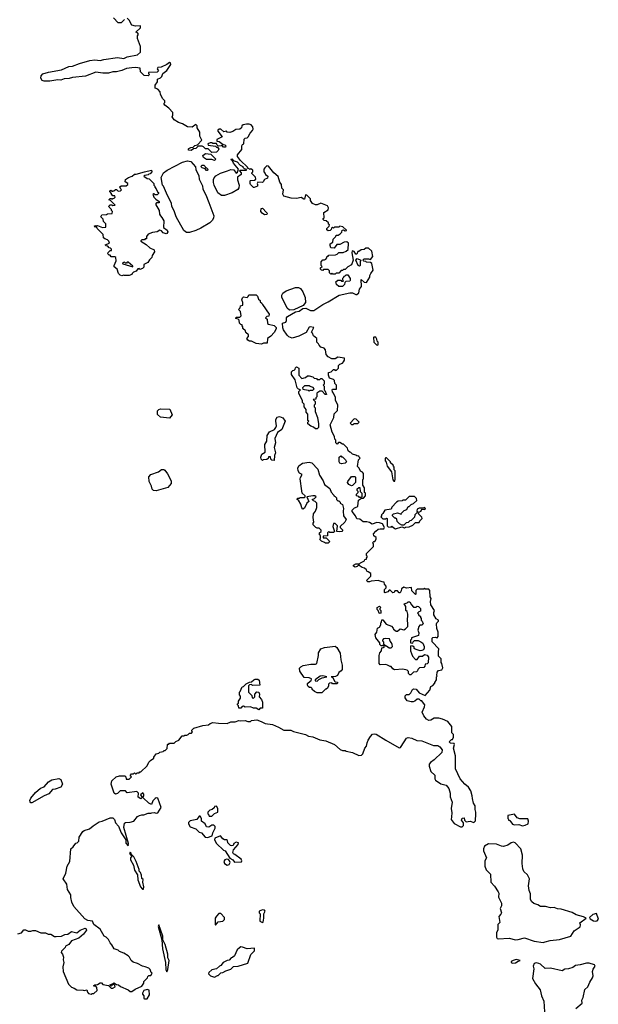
# Model space of a CAD drawing. Extents: x 2807299 to 2951576, y 860688 to 1033801.
# Tile 9 of 72: x 2925580 to 2932007, y 893000 to 903934. Entities that reach past the tile are written whole.
import ezdxf

# ---------------------------------------------------------------- set-up
doc = ezdxf.new("R2010")
doc.units = 0

msp = doc.modelspace()

# ---------------------------------------------------------------- linework, layer by layer
at = {"layer": '0CON10XD'}
for points in [[(2929095, 899580), (2929110, 899595), (2929112, 899652), (2929088, 899708), (2929087, 899737), (2929067, 899787), (2929053, 899803), (2929050, 899825), (2929055, 899830), (2929098, 899832), (2929100, 899875), (2929080, 899895), (2929078, 899928), (2929065, 899940), (2929022, 899955), (2929008, 899985), (2929010, 900015), (2929038, 900022), (2929065, 900050), (2929075, 900050), (2929085, 900040), (2929098, 900042), (2929120, 900065), (2929120, 900095), (2929135, 900110), (2929165, 900120), (2929177, 900133), (2929188, 900155), (2929187, 900177), (2929115, 900188), (2929082, 900168), (2929048, 900168), (2929005, 900192), (2928982, 900215), (2928977, 900267), (2928960, 900285), (2928925, 900298), (2928905, 900320), (2928900, 900335), (2928880, 900355), (2928880, 900395), (2928842, 900422), (2928832, 900452), (2928820, 900465), (2928847, 900517), (2928805, 900522), (2928795, 900518), (2928760, 900460), (2928748, 900452), (2928681, 900419), (2928605, 900398), (2928571, 900411), (2928550, 900430), (2928509, 900489), (2928502, 900512), (2928497, 900563), (2928535, 900577), (2928543, 900595), (2928545, 900625), (2928553, 900637), (2928645, 900689), (2928685, 900696), (2928725, 900727), (2928759, 900729), (2928808, 900705), (2928846, 900704), (2928945, 900772), (2929005, 900800), (2929130, 900875), (2929245, 900902), (2929275, 900900), (2929312, 900882), (2929326, 900884), (2929348, 900902), (2929355, 900940), (2929377, 900973), (2929372, 901048), (2929405, 901018), (2929433, 901017), (2929468, 901075), (2929468, 901092), (2929480, 901115), (2929506, 901154), (2929490, 901225), (2929478, 901238), (2929433, 901243), (2929425, 901250), (2929403, 901253), (2929390, 901265), (2929405, 901278), (2929455, 901278), (2929475, 901270), (2929502, 901305), (2929492, 901365), (2929455, 901398), (2929423, 901397), (2929405, 901382), (2929373, 901377), (2929345, 901360), (2929335, 901360), (2929325, 901330), (2929315, 901330), (2929295, 901360), (2929272, 901368), (2929270, 901345), (2929282, 901265), (2929267, 901213), (2929225, 901188), (2929195, 901160), (2929175, 901160), (2929165, 901150), (2929152, 901148), (2929125, 901120), (2929095, 901120), (2929085, 901110), (2929055, 901110), (2929045, 901120), (2929035, 901110), (2929022, 901122), (2929020, 901145), (2929005, 901160), (2928955, 901160), (2928945, 901150), (2928932, 901152), (2928920, 901165), (2928922, 901178), (2928940, 901195), (2928930, 901205), (2928928, 901245), (2928945, 901268), (2928965, 901268), (2928980, 901275), (2928992, 901288), (2928995, 901310), (2929005, 901310), (2929015, 901320), (2929087, 901323), (2929105, 901330), (2929125, 901350), (2929172, 901348), (2929207, 901363), (2929228, 901382), (2929232, 901452), (2929215, 901468), (2929185, 901462), (2929135, 901438), (2929103, 901437), (2929072, 901398), (2929035, 901400), (2929028, 901425), (2929030, 901445), (2929058, 901462), (2929063, 901497), (2929090, 901525), (2929095, 901540), (2929117, 901543), (2929140, 901555), (2929157, 901573), (2929162, 901598), (2929175, 901600), (2929195, 901590), (2929208, 901592), (2929208, 901598), (2929170, 901635), (2929135, 901640), (2929125, 901630), (2929075, 901630), (2929065, 901620), (2929055, 901630), (2929042, 901618), (2929040, 901605), (2929030, 901595), (2929005, 901590), (2928992, 901602), (2928990, 901615), (2929018, 901642), (2929020, 901655), (2929010, 901665), (2929008, 901678), (2928985, 901700), (2928963, 901703), (2928950, 901715), (2928950, 901725), (2928960, 901735), (2928958, 901795), (2929007, 901823), (2929010, 901845), (2928998, 901868), (2928925, 901898), (2928885, 901880), (2928865, 901880), (2928832, 901892), (2928810, 901925), (2928810, 901945), (2928770, 901985), (2928755, 901990), (2928745, 901940), (2928735, 901940), (2928705, 901958), (2928655, 901950), (2928595, 901952), (2928514, 901974), (2928502, 901995), (2928510, 902045), (2928490, 902065), (2928488, 902105), (2928471, 902131), (2928452, 902192), (2928404, 902234), (2928345, 902308), (2928325, 902310), (2928302, 902288), (2928290, 902275), (2928290, 902245), (2928308, 902228), (2928310, 902215), (2928337, 902197), (2928332, 902175), (2928299, 902161), (2928285, 902132), (2928275, 902127), (2928225, 902130), (2928218, 902115), (2928222, 902105), (2928220, 902085), (2928185, 902070), (2928175, 902072), (2928144, 902104), (2928140, 902115), (2928140, 902145), (2928145, 902150), (2928187, 902153), (2928202, 902165), (2928200, 902185), (2928160, 902225), (2928160, 902235), (2928170, 902245), (2928170, 902265), (2928147, 902277), (2928135, 902270), (2928125, 902280), (2928112, 902282), (2928110, 902295), (2928031, 902371), (2928000, 902415), (2928000, 902435), (2928047, 902493), (2928048, 902535), (2928055, 902550), (2928068, 902555), (2928073, 902607), (2928085, 902620), (2928108, 902622), (2928118, 902632), (2928140, 902675), (2928166, 902704), (2928172, 902718), (2928170, 902745), (2928150, 902765), (2928130, 902775), (2928100, 902775), (2928062, 902765), (2928048, 902755), (2928042, 902735), (2928025, 902720), (2927980, 902715), (2927948, 902692), (2927915, 902680), (2927886, 902686), (2927875, 902698), (2927848, 902688), (2927815, 902720), (2927795, 902720), (2927782, 902708), (2927780, 902695), (2927830, 902635), (2927770, 902605), (2927770, 902585), (2927795, 902580), (2927838, 902548), (2927860, 902545), (2927870, 902535), (2927865, 902520), (2927845, 902520), (2927825, 902540), (2927817, 902533), (2927785, 902530), (2927772, 902542), (2927765, 902560), (2927725, 902560), (2927715, 902568), (2927695, 902568), (2927670, 902555), (2927675, 902540), (2927755, 902530), (2927765, 902520), (2927778, 902518), (2927790, 902495), (2927785, 902480), (2927765, 902462), (2927715, 902460), (2927675, 902500), (2927645, 902500), (2927623, 902523), (2927605, 902530), (2927561, 902529), (2927535, 902504), (2927510, 902500), (2927485, 902483), (2927458, 902485), (2927452, 902495), (2927457, 902503), (2927480, 902515), (2927505, 902517), (2927525, 902536), (2927554, 902546), (2927602, 902595), (2927581, 902641), (2927582, 902685), (2927552, 902735), (2927550, 902755), (2927535, 902770), (2927495, 902742), (2927443, 902743), (2927388, 902778), (2927345, 902793), (2927295, 902822), (2927272, 902855), (2927280, 902875), (2927280, 902905), (2927235, 902952), (2927192, 902985), (2927182, 903005), (2927190, 903015), (2927190, 903035), (2927170, 903055), (2927143, 903103), (2927140, 903135), (2927115, 903162), (2927083, 903173), (2927083, 903207), (2927110, 903245), (2927110, 903275), (2927145, 903290), (2927160, 903305), (2927170, 903335), (2927215, 903370), (2927258, 903435), (2927256, 903456), (2927245, 903460), (2927213, 903437), (2927152, 903408), (2927115, 903402), (2927108, 903388), (2927120, 903365), (2927107, 903353), (2927012, 903348), (2927010, 903335), (2927020, 903325), (2927005, 903310), (2926964, 903314), (2926922, 903355), (2926918, 903395), (2926865, 903402), (2926825, 903399), (2926765, 903394), (2926715, 903371), (2926655, 903357), (2926615, 903356), (2926565, 903341), (2926505, 903340), (2926425, 903350), (2926311, 903309), (2926165, 903292), (2926130, 903280), (2926075, 903276), (2926035, 903263), (2926005, 903265), (2925915, 903250), (2925851, 903251), (2925830, 903260), (2925816, 903285), (2925818, 903312), (2925837, 903333), (2925898, 903352), (2926045, 903379), (2926125, 903416), (2926165, 903417), (2926243, 903447), (2926359, 903481), (2926415, 903488), (2926475, 903481), (2926515, 903494), (2926665, 903513), (2926738, 903505), (2926775, 903523), (2926888, 903545), (2926920, 903575), (2926920, 903635), (2926888, 903725), (2926888, 903755), (2926900, 903775), (2926888, 903788), (2926870, 903795), (2926920, 903845), (2926920, 903865), (2926866, 903864), (2926825, 903872), (2926795, 903930), (2926775, 903950)], [(2926742, 903938), (2926705, 903900), (2926675, 903900), (2926620, 903955)], [(2927745, 902372), (2927715, 902382), (2927655, 902380), (2927620, 902405), (2927613, 902427), (2927645, 902448), (2927702, 902442), (2927760, 902385), (2927745, 902372)], [(2927431, 901571), (2927402, 901592), (2927316, 901746), (2927295, 901812), (2927270, 901860), (2927265, 901896), (2927221, 901981), (2927178, 902085), (2927167, 902097), (2927152, 902182), (2927177, 902233), (2927217, 902263), (2927388, 902352), (2927445, 902367), (2927480, 902360), (2927531, 902301), (2927535, 902270), (2927569, 902199), (2927575, 902165), (2927609, 902089), (2927615, 902054), (2927649, 901989), (2927682, 901905), (2927735, 901755), (2927734, 901735), (2927721, 901709), (2927690, 901680), (2927591, 901619), (2927535, 901592), (2927465, 901572), (2927431, 901571)], [(2927665, 902260), (2927655, 902260), (2927638, 902278), (2927605, 902290), (2927590, 902305), (2927605, 902320), (2927625, 902320), (2927640, 902305), (2927642, 902292), (2927655, 902290), (2927670, 902275), (2927665, 902260)], [(2927855, 901982), (2927823, 901983), (2927782, 902012), (2927738, 902098), (2927731, 902125), (2927732, 902158), (2927740, 902180), (2927759, 902201), (2927810, 902230), (2927889, 902255), (2927925, 902272), (2927958, 902268), (2927985, 902230), (2927998, 902242), (2928010, 902275), (2927955, 902340), (2927948, 902358), (2927932, 902375), (2927930, 902385), (2927935, 902390), (2927952, 902372), (2927996, 902356), (2928027, 902317), (2928060, 902305), (2928060, 902295), (2928072, 902282), (2928088, 902278), (2928100, 902265), (2928095, 902260), (2928025, 902260), (2928020, 902255), (2928040, 902235), (2928040, 902215), (2928000, 902185), (2927999, 902155), (2928016, 902096), (2928013, 902067), (2928003, 902047), (2927940, 902010), (2927855, 901982)], [(2926715, 901090), (2926695, 901098), (2926678, 901115), (2926662, 901165), (2926628, 901188), (2926628, 901205), (2926653, 901255), (2926647, 901295), (2926635, 901302), (2926595, 901302), (2926585, 901320), (2926575, 901320), (2926560, 901335), (2926562, 901348), (2926585, 901370), (2926598, 901372), (2926600, 901385), (2926588, 901398), (2926575, 901400), (2926558, 901418), (2926542, 901422), (2926530, 901435), (2926578, 901452), (2926570, 901475), (2926555, 901490), (2926525, 901500), (2926512, 901512), (2926508, 901548), (2926440, 901615), (2926430, 901640), (2926415, 901630), (2926410, 901645), (2926425, 901650), (2926435, 901640), (2926445, 901650), (2926498, 901628), (2926538, 901632), (2926538, 901668), (2926512, 901692), (2926508, 901718), (2926480, 901745), (2926493, 901767), (2926545, 901770), (2926555, 901780), (2926608, 901782), (2926610, 901805), (2926600, 901815), (2926600, 901825), (2926572, 901852), (2926570, 901865), (2926585, 901880), (2926605, 901880), (2926615, 901870), (2926640, 901875), (2926588, 901928), (2926570, 901935), (2926585, 901950), (2926595, 901950), (2926605, 901940), (2926615, 901950), (2926628, 901952), (2926640, 901965), (2926638, 901978), (2926615, 901980), (2926600, 901995), (2926600, 902005), (2926580, 902025), (2926580, 902035), (2926595, 902040), (2926605, 902030), (2926615, 902030), (2926627, 902033), (2926645, 902050), (2926655, 902050), (2926675, 902030), (2926698, 902032), (2926710, 902045), (2926702, 902052), (2926692, 902078), (2926705, 902088), (2926762, 902088), (2926780, 902105), (2926780, 902115), (2926750, 902135), (2926755, 902160), (2926789, 902181), (2926830, 902195), (2926855, 902220), (2926875, 902218), (2926965, 902246), (2927042, 902262), (2927046, 902244), (2927028, 902222), (2927015, 902220), (2927005, 902210), (2926970, 902205), (2926960, 902195), (2926995, 902170), (2927018, 902168), (2927070, 902115), (2927070, 902095), (2927080, 902085), (2927080, 902075), (2927097, 902057), (2927112, 902022), (2927120, 902015), (2927120, 902005), (2927105, 901990), (2927085, 901990), (2927075, 902000), (2927065, 902000), (2927060, 901995), (2927062, 901985), (2927070, 901965), (2927092, 901942), (2927130, 901915), (2927128, 901902), (2927098, 901902), (2927088, 901885), (2927128, 901815), (2927132, 901775), (2927142, 901755), (2927159, 901739), (2927182, 901702), (2927177, 901625), (2927218, 901598), (2927225, 901580), (2927215, 901560), (2927205, 901557), (2927175, 901568), (2927155, 901588), (2927135, 901598), (2927105, 901580), (2927055, 901572), (2927007, 901553), (2926990, 901525), (2926988, 901502), (2926975, 901500), (2926965, 901490), (2926935, 901490), (2926925, 901480), (2926924, 901474), (2926985, 901438), (2927025, 901400), (2927075, 901378), (2927078, 901355), (2927050, 901315), (2927048, 901295), (2927021, 901269), (2927003, 901237), (2926960, 901215), (2926957, 901185), (2926945, 901172), (2926915, 901160), (2926905, 901170), (2926892, 901168), (2926875, 901140), (2926845, 901130), (2926830, 901115), (2926827, 901103), (2926795, 901092), (2926745, 901092), (2926735, 901098), (2926715, 901090)], [(2928298, 901768), (2928274, 901784), (2928260, 901805), (2928262, 901838), (2928275, 901840), (2928322, 901795), (2928330, 901785), (2928325, 901770), (2928298, 901768)], [(2926835, 901190), (2926838, 901198), (2926785, 901240), (2926775, 901240), (2926765, 901230), (2926755, 901230), (2926745, 901240), (2926720, 901235), (2926725, 901222), (2926835, 901190)], [(2929355, 901198), (2929338, 901205), (2929312, 901265), (2929328, 901282), (2929370, 901265), (2929362, 901245), (2929362, 901205), (2929355, 901198)], [(2929165, 900970), (2929125, 900970), (2929100, 900995), (2929090, 901025), (2929115, 901040), (2929145, 901040), (2929155, 901030), (2929178, 901032), (2929170, 901045), (2929170, 901065), (2929180, 901075), (2929182, 901088), (2929195, 901090), (2929205, 901100), (2929225, 901100), (2929252, 901062), (2929252, 901038), (2929245, 901030), (2929202, 901028), (2929190, 901015), (2929187, 900993), (2929165, 900970)], [(2928578, 900708), (2928550, 900730), (2928492, 900852), (2928490, 900875), (2928501, 900899), (2928538, 900922), (2928645, 900959), (2928675, 900961), (2928699, 900949), (2928723, 900913), (2928749, 900849), (2928753, 900795), (2928729, 900761), (2928625, 900711), (2928578, 900708)], [(2928265, 900332), (2928205, 900337), (2928155, 900363), (2928134, 900364), (2928114, 900374), (2928102, 900395), (2928120, 900415), (2928120, 900435), (2928092, 900462), (2928088, 900478), (2928060, 900505), (2928060, 900525), (2928050, 900535), (2928050, 900545), (2928035, 900550), (2928020, 900565), (2928018, 900598), (2928005, 900610), (2927980, 900615), (2927985, 900630), (2928025, 900630), (2928040, 900645), (2928032, 900692), (2928010, 900715), (2928030, 900735), (2928032, 900758), (2928060, 900765), (2928060, 900795), (2928048, 900825), (2928053, 900847), (2928065, 900858), (2928105, 900850), (2928118, 900862), (2928125, 900880), (2928205, 900880), (2928220, 900865), (2928232, 900832), (2928250, 900815), (2928252, 900802), (2928270, 900785), (2928275, 900770), (2928350, 900665), (2928348, 900642), (2928325, 900640), (2928310, 900625), (2928327, 900607), (2928332, 900562), (2928343, 900553), (2928407, 900537), (2928427, 900517), (2928427, 900503), (2928405, 900460), (2928370, 900420), (2928332, 900395), (2928328, 900342), (2928288, 900342), (2928265, 900332)], [(2929555, 900320), (2929560, 900325), (2929560, 900355), (2929550, 900365), (2929548, 900385), (2929535, 900410), (2929515, 900410), (2929510, 900405), (2929513, 900353), (2929542, 900322), (2929555, 900320)], [(2928885, 899390), (2928865, 899390), (2928845, 899410), (2928815, 899420), (2928780, 899445), (2928780, 899465), (2928790, 899475), (2928780, 899485), (2928780, 899555), (2928760, 899575), (2928760, 899605), (2928740, 899635), (2928740, 899665), (2928720, 899685), (2928720, 899705), (2928680, 899785), (2928680, 899805), (2928700, 899825), (2928675, 899830), (2928660, 899845), (2928640, 899935), (2928600, 899995), (2928600, 900025), (2928615, 900040), (2928628, 900042), (2928640, 900055), (2928642, 900068), (2928655, 900080), (2928680, 900065), (2928680, 899985), (2928715, 899950), (2928755, 899960), (2928775, 899980), (2928795, 899980), (2928835, 899970), (2928852, 899952), (2928875, 899950), (2928885, 899940), (2928915, 899940), (2928925, 899950), (2928935, 899950), (2928960, 899925), (2928960, 899885), (2928950, 899875), (2928960, 899865), (2928960, 899825), (2928970, 899815), (2928988, 899772), (2928972, 899772), (2928938, 899808), (2928915, 899810), (2928882, 899788), (2928880, 899745), (2928870, 899735), (2928868, 899722), (2928840, 899715), (2928860, 899695), (2928860, 899665), (2928850, 899655), (2928850, 899635), (2928860, 899625), (2928863, 899583), (2928887, 899517), (2928898, 899445), (2928898, 899405), (2928885, 899390)], [(2928795, 899810), (2928805, 899820), (2928835, 899820), (2928850, 899835), (2928838, 899848), (2928805, 899860), (2928795, 899870), (2928743, 899867), (2928720, 899845), (2928725, 899830), (2928785, 899820), (2928795, 899810)], [(2926375, 893112), (2926385, 893120), (2926405, 893120), (2926440, 893155), (2926438, 893188), (2926425, 893200), (2926402, 893202), (2926402, 893208), (2926413, 893217), (2926445, 893220), (2926475, 893238), (2926487, 893237), (2926505, 893220), (2926565, 893210), (2926595, 893180), (2926615, 893180), (2926640, 893195), (2926638, 893208), (2926625, 893220), (2926615, 893220), (2926595, 893200), (2926580, 893215), (2926618, 893232), (2926625, 893240), (2926655, 893220), (2926677, 893217), (2926698, 893198), (2926785, 893160), (2926805, 893142), (2926825, 893143), (2926862, 893168), (2926935, 893200), (2926960, 893235), (2926960, 893255), (2927000, 893295), (2927002, 893308), (2927015, 893320), (2927035, 893320), (2927050, 893345), (2927040, 893355), (2927030, 893385), (2927015, 893400), (2926975, 893418), (2926945, 893422), (2926890, 893455), (2926839, 893469), (2926818, 893485), (2926798, 893525), (2926785, 893538), (2926737, 893567), (2926690, 893585), (2926672, 893602), (2926630, 893615), (2926605, 893660), (2926583, 893683), (2926565, 893720), (2926540, 893745), (2926517, 893757), (2926473, 893833), (2926402, 893885), (2926390, 893925), (2926335, 893931), (2926305, 893949), (2926182, 894085), (2926160, 894135), (2926147, 894185), (2926146, 894216), (2926110, 894275), (2926102, 894335), (2926064, 894395), (2926094, 894455), (2926108, 894535), (2926136, 894585), (2926147, 894725), (2926175, 894748), (2926205, 894790), (2926217, 894793), (2926235, 894810), (2926242, 894855), (2926282, 894918), (2926295, 894930), (2926355, 894948), (2926395, 894982), (2926464, 895026), (2926495, 895032), (2926585, 895072), (2926615, 895072), (2926634, 895054), (2926643, 895015), (2926678, 894978), (2926708, 894905), (2926760, 894825), (2926758, 894788), (2926785, 894760), (2926790, 894785), (2926737, 894965), (2926745, 895010), (2926755, 895020), (2926805, 895022), (2926846, 895034), (2926890, 895085), (2926910, 895095), (2926935, 895103), (2926957, 895103), (2927005, 895122), (2927035, 895122), (2927048, 895128), (2927075, 895130), (2927095, 895123), (2927115, 895128), (2927152, 895185), (2927115, 895288), (2927095, 895292), (2927084, 895286), (2927059, 895261), (2927045, 895220), (2927015, 895232), (2926952, 895292), (2926950, 895305), (2926960, 895315), (2926960, 895335), (2926947, 895347), (2926920, 895325), (2926940, 895295), (2926925, 895280), (2926895, 895300), (2926900, 895345), (2926882, 895362), (2926775, 895350), (2926755, 895370), (2926695, 895370), (2926665, 895342), (2926645, 895332), (2926630, 895345), (2926597, 895445), (2926605, 895480), (2926650, 895525), (2926687, 895537), (2926747, 895537), (2926760, 895525), (2926762, 895502), (2926795, 895500), (2926820, 895525), (2926810, 895535), (2926810, 895545), (2926822, 895558), (2926845, 895560), (2926855, 895570), (2926865, 895560), (2926875, 895560), (2926885, 895570), (2926905, 895570), (2926915, 895580), (2926925, 895580), (2926995, 895650), (2927015, 895690), (2927032, 895708), (2927070, 895735), (2927070, 895745), (2927095, 895780), (2927125, 895790), (2927135, 895800), (2927172, 895808), (2927185, 895820), (2927195, 895820), (2927218, 895842), (2927220, 895885), (2927225, 895890), (2927235, 895890), (2927245, 895900), (2927295, 895900), (2927315, 895920), (2927348, 895932), (2927385, 895980), (2927405, 895980), (2927415, 895990), (2927435, 895990), (2927452, 895998), (2927465, 896010), (2927488, 896012), (2927500, 896025), (2927490, 896035), (2927490, 896045), (2927513, 896067), (2927615, 896098), (2927677, 896103), (2927695, 896120), (2927725, 896130), (2927788, 896122), (2927885, 896120), (2927925, 896138), (2927972, 896138), (2928015, 896152), (2928035, 896148), (2928085, 896152), (2928115, 896140), (2928145, 896140), (2928155, 896150), (2928215, 896158), (2928262, 896142), (2928305, 896118), (2928386, 896106), (2928455, 896078), (2928514, 896044), (2928590, 896045), (2928621, 896031), (2928756, 895996), (2928788, 895978), (2928835, 895969), (2928915, 895937), (2928980, 895925), (2929078, 895885), (2929138, 895828), (2929165, 895818), (2929195, 895818), (2929205, 895810), (2929275, 895797), (2929345, 895763), (2929375, 895768), (2929390, 895780), (2929414, 895846), (2929433, 895867), (2929438, 895905), (2929451, 895935), (2929475, 895975), (2929500, 896000), (2929525, 896005), (2929541, 896001), (2929647, 895933), (2929795, 895849), (2929808, 895852), (2929817, 895863), (2929875, 895956), (2929895, 895963), (2929935, 895957), (2929991, 895931), (2930047, 895927), (2930175, 895874), (2930225, 895874), (2930248, 895858), (2930272, 895825), (2930268, 895795), (2930185, 895716), (2930143, 895687), (2930128, 895665), (2930127, 895645), (2930148, 895585), (2930189, 895545), (2930190, 895505), (2930198, 895488), (2930258, 895448), (2930315, 895432), (2930347, 895397), (2930360, 895345), (2930361, 895305), (2930384, 895245), (2930374, 895175), (2930381, 895125), (2930375, 895082), (2930371, 895051), (2930405, 895008), (2930475, 894972), (2930495, 894970), (2930510, 894985), (2930510, 895015), (2930488, 895045), (2930495, 895068), (2930515, 895070), (2930520, 895045), (2930538, 895028), (2930585, 895032), (2930625, 895020), (2930642, 895038), (2930648, 895115), (2930648, 895135), (2930637, 895165), (2930637, 895205), (2930621, 895235), (2930608, 895285), (2930607, 895315), (2930592, 895372), (2930565, 895410), (2930525, 895443), (2930472, 895505), (2930421, 895615), (2930420, 895760), (2930397, 895845), (2930410, 895885), (2930405, 895898), (2930365, 895900), (2930350, 895915), (2930375, 895940), (2930388, 895942), (2930400, 895965), (2930400, 895995), (2930380, 896015), (2930380, 896085), (2930335, 896140), (2930276, 896166), (2930235, 896177), (2930185, 896178), (2930145, 896157), (2930125, 896153), (2930097, 896167), (2930068, 896205), (2930052, 896245), (2930077, 896303), (2930078, 896325), (2930055, 896360), (2930045, 896370), (2930035, 896370), (2930018, 896388), (2929995, 896390), (2929970, 896365), (2929952, 896358), (2929928, 896358), (2929885, 896370), (2929860, 896405), (2929860, 896425), (2929875, 896440), (2929905, 896440), (2929925, 896460), (2929944, 896496), (2929955, 896502), (2929985, 896498), (2930015, 896460), (2930085, 896430), (2930135, 896490), (2930145, 896530), (2930168, 896542), (2930190, 896565), (2930190, 896575), (2930210, 896605), (2930210, 896635), (2930218, 896645), (2930212, 896652), (2930215, 896690), (2930233, 896707), (2930270, 896715), (2930280, 896735), (2930270, 896785), (2930260, 896795), (2930260, 896835), (2930230, 896865), (2930230, 896915), (2930237, 896947), (2930162, 897025), (2930162, 897065), (2930170, 897075), (2930195, 897078), (2930215, 897070), (2930227, 897083), (2930227, 897133), (2930214, 897174), (2930210, 897225), (2930213, 897237), (2930230, 897255), (2930230, 897265), (2930205, 897280), (2930178, 897325), (2930178, 897352), (2930188, 897375), (2930148, 897435), (2930142, 897475), (2930150, 897505), (2930140, 897525), (2930137, 897597), (2930125, 897610), (2930085, 897610), (2930075, 897620), (2930065, 897610), (2929995, 897610), (2929980, 897595), (2929980, 897555), (2929975, 897550), (2929935, 897590), (2929930, 897630), (2929875, 897622), (2929845, 897632), (2929820, 897615), (2929817, 897593), (2929805, 897570), (2929795, 897570), (2929775, 897590), (2929745, 897590), (2929738, 897572), (2929725, 897570), (2929695, 897600), (2929685, 897600), (2929668, 897582), (2929635, 897570), (2929630, 897575), (2929630, 897605), (2929650, 897625), (2929650, 897645), (2929630, 897665), (2929628, 897688), (2929605, 897690), (2929563, 897707), (2929485, 897700), (2929465, 897692), (2929445, 897692), (2929430, 897705), (2929480, 897755), (2929480, 897785), (2929452, 897802), (2929435, 897810), (2929430, 897825), (2929410, 897845), (2929385, 897850), (2929352, 897872), (2929338, 897872), (2929329, 897861), (2929305, 897854), (2929289, 897865), (2929289, 897875), (2929315, 897891), (2929355, 897890), (2929366, 897904), (2929410, 897925), (2929415, 897940), (2929430, 897945), (2929430, 897955), (2929440, 897965), (2929440, 897975), (2929430, 897985), (2929430, 898005), (2929510, 898085), (2929510, 898115), (2929500, 898125), (2929515, 898140), (2929525, 898140), (2929540, 898165), (2929540, 898185), (2929512, 898202), (2929510, 898225), (2929534, 898256), (2929563, 898277), (2929585, 898282), (2929625, 898280), (2929630, 898295), (2929610, 898335), (2929575, 898348), (2929545, 898350), (2929495, 898332), (2929465, 898350), (2929437, 898357), (2929395, 898358), (2929357, 898387), (2929325, 898390), (2929310, 898425), (2929273, 898473), (2929273, 898487), (2929300, 898515), (2929327, 898523), (2929337, 898533), (2929342, 898598), (2929375, 898620), (2929398, 898622), (2929420, 898645), (2929420, 898675), (2929410, 898685), (2929408, 898735), (2929390, 898765), (2929392, 898828), (2929400, 898835), (2929400, 898895), (2929388, 898908), (2929365, 898920), (2929350, 898955), (2929333, 898973), (2929343, 899047), (2929360, 899065), (2929350, 899075), (2929348, 899088), (2929325, 899090), (2929315, 899100), (2929275, 899110), (2929258, 899128), (2929245, 899130), (2929230, 899145), (2929220, 899175), (2929175, 899220), (2929165, 899220), (2929135, 899240), (2929122, 899238), (2929105, 899220), (2929090, 899235), (2929090, 899265), (2929080, 899275), (2929077, 899307), (2929052, 899355), (2929030, 899435), (2929068, 899515), (2929073, 899557), (2929095, 899580)], [(2927245, 899508), (2927142, 899522), (2927110, 899550), (2927111, 899589), (2927126, 899604), (2927145, 899612), (2927249, 899609), (2927274, 899545), (2927245, 899508)], [(2928405, 899040), (2928382, 899042), (2928370, 899055), (2928365, 899080), (2928345, 899080), (2928338, 899062), (2928325, 899050), (2928285, 899048), (2928275, 899040), (2928263, 899053), (2928258, 899075), (2928271, 899109), (2928307, 899133), (2928302, 899215), (2928323, 899255), (2928328, 899315), (2928354, 899356), (2928410, 899385), (2928426, 899404), (2928433, 899425), (2928423, 899475), (2928426, 899495), (2928440, 899520), (2928465, 899529), (2928502, 899512), (2928527, 899475), (2928492, 899385), (2928445, 899350), (2928412, 899285), (2928422, 899235), (2928408, 899185), (2928420, 899125), (2928410, 899095), (2928405, 899040)], [(2929285, 899440), (2929295, 899450), (2929335, 899450), (2929350, 899465), (2929317, 899497), (2929295, 899500), (2929250, 899455), (2929265, 899440), (2929285, 899440)], [(2929155, 899002), (2929135, 899010), (2929130, 899025), (2929130, 899075), (2929145, 899090), (2929155, 899080), (2929165, 899080), (2929200, 899045), (2929210, 899025), (2929195, 899010), (2929155, 899002)], [(2929745, 898810), (2929752, 898835), (2929750, 898925), (2929740, 898935), (2929740, 898965), (2929730, 898975), (2929728, 898988), (2929700, 899015), (2929700, 899025), (2929655, 899070), (2929645, 899070), (2929640, 899065), (2929640, 899035), (2929652, 899022), (2929662, 898975), (2929710, 898915), (2929723, 898823), (2929735, 898810), (2929745, 898810)], [(2927095, 898703), (2927066, 898706), (2927050, 898720), (2927044, 898755), (2927017, 898807), (2927013, 898857), (2927035, 898882), (2927121, 898915), (2927155, 898938), (2927179, 898939), (2927192, 898932), (2927221, 898891), (2927262, 898812), (2927264, 898785), (2927225, 898739), (2927095, 898703)], [(2929005, 898120), (2928975, 898120), (2928965, 898130), (2928932, 898142), (2928912, 898162), (2928920, 898175), (2928920, 898205), (2928910, 898215), (2928910, 898235), (2928928, 898252), (2928927, 898267), (2928907, 898287), (2928885, 898288), (2928870, 898295), (2928840, 898325), (2928840, 898345), (2928848, 898355), (2928838, 898405), (2928842, 898445), (2928867, 898475), (2928882, 898518), (2928882, 898555), (2928880, 898565), (2928860, 898585), (2928845, 898590), (2928830, 898605), (2928855, 898618), (2928872, 898635), (2928858, 898645), (2928835, 898647), (2928770, 898635), (2928790, 898585), (2928768, 898565), (2928745, 898510), (2928725, 898500), (2928713, 898513), (2928704, 898554), (2928678, 898598), (2928660, 898605), (2928665, 898620), (2928685, 898620), (2928695, 898630), (2928745, 898630), (2928750, 898635), (2928750, 898645), (2928718, 898678), (2928712, 898702), (2928696, 898834), (2928698, 898852), (2928716, 898885), (2928688, 898898), (2928673, 898923), (2928669, 898955), (2928679, 898981), (2928722, 899008), (2928795, 899021), (2928823, 899013), (2928893, 898943), (2928910, 898875), (2928951, 898815), (2928965, 898773), (2929025, 898728), (2929038, 898688), (2929070, 898655), (2929070, 898645), (2929085, 898640), (2929100, 898625), (2929100, 898605), (2929112, 898592), (2929125, 898590), (2929140, 898575), (2929140, 898565), (2929165, 898550), (2929178, 898505), (2929172, 898475), (2929178, 898425), (2929207, 898385), (2929192, 898355), (2929140, 898305), (2929140, 898295), (2929170, 898265), (2929158, 898252), (2929135, 898248), (2929102, 898252), (2929110, 898315), (2929085, 898340), (2929065, 898340), (2929058, 898308), (2929078, 898252), (2929065, 898240), (2929025, 898240), (2929015, 898250), (2929000, 898235), (2928998, 898202), (2928952, 898198), (2928952, 898182), (2928985, 898180), (2929018, 898148), (2929020, 898135), (2929005, 898120)], [(2929265, 898758), (2929234, 898774), (2929222, 898795), (2929223, 898807), (2929265, 898860), (2929305, 898860), (2929310, 898855), (2929310, 898795), (2929275, 898760), (2929265, 898758)], [(2929375, 898630), (2929355, 898630), (2929345, 898640), (2929320, 898645), (2929320, 898665), (2929340, 898685), (2929340, 898695), (2929330, 898705), (2929330, 898725), (2929345, 898740), (2929358, 898738), (2929360, 898695), (2929380, 898675), (2929380, 898635), (2929375, 898630)], [(2929755, 898282), (2929825, 898302), (2929855, 898292), (2929865, 898300), (2929905, 898302), (2929945, 898322), (2929975, 898350), (2930015, 898350), (2930025, 898370), (2930050, 898395), (2930048, 898408), (2930010, 898445), (2930010, 898455), (2930022, 898468), (2930040, 898475), (2930040, 898485), (2930052, 898498), (2930080, 898495), (2930086, 898506), (2930075, 898518), (2930065, 898510), (2930015, 898508), (2929995, 898498), (2929990, 898475), (2930000, 898465), (2929970, 898435), (2929965, 898410), (2929928, 898372), (2929915, 898370), (2929895, 898350), (2929872, 898348), (2929845, 898320), (2929825, 898320), (2929800, 898335), (2929772, 898362), (2929768, 898388), (2929755, 898400), (2929745, 898400), (2929720, 898425), (2929720, 898435), (2929732, 898448), (2929775, 898458), (2929818, 898442), (2929820, 898455), (2929850, 898485), (2929880, 898495), (2929895, 898530), (2929905, 898530), (2929928, 898552), (2929955, 898560), (2929990, 898595), (2929988, 898618), (2929965, 898640), (2929905, 898640), (2929865, 898600), (2929835, 898600), (2929827, 898593), (2929785, 898588), (2929765, 898578), (2929715, 898520), (2929705, 898500), (2929635, 898488), (2929615, 898450), (2929600, 898435), (2929600, 898425), (2929590, 898415), (2929615, 898390), (2929645, 898390), (2929655, 898400), (2929660, 898395), (2929660, 898315), (2929672, 898302), (2929705, 898300), (2929715, 898310), (2929735, 898290), (2929755, 898282)], [(2929925, 896660), (2929915, 896660), (2929900, 896675), (2929900, 896695), (2929885, 896710), (2929835, 896722), (2929744, 896714), (2929724, 896724), (2929705, 896750), (2929695, 896750), (2929665, 896768), (2929645, 896772), (2929585, 896770), (2929573, 896783), (2929572, 896875), (2929580, 896905), (2929600, 896925), (2929602, 896958), (2929618, 896962), (2929630, 896975), (2929615, 896990), (2929605, 896980), (2929595, 896980), (2929580, 896995), (2929580, 897015), (2929535, 897070), (2929528, 897105), (2929547, 897133), (2929553, 897177), (2929575, 897190), (2929590, 897215), (2929590, 897235), (2929600, 897245), (2929602, 897268), (2929615, 897270), (2929652, 897222), (2929708, 897198), (2929728, 897178), (2929730, 897165), (2929763, 897143), (2929777, 897143), (2929805, 897170), (2929845, 897160), (2929865, 897170), (2929890, 897195), (2929892, 897235), (2929888, 897255), (2929892, 897332), (2929882, 897362), (2929870, 897375), (2929867, 897417), (2929852, 897448), (2929882, 897458), (2929895, 897470), (2929915, 897470), (2929930, 897435), (2929955, 897410), (2929985, 897410), (2929995, 897420), (2930008, 897418), (2930030, 897395), (2930030, 897365), (2930012, 897358), (2930000, 897345), (2930010, 897335), (2930010, 897325), (2930030, 897305), (2930030, 897295), (2930040, 897285), (2930040, 897265), (2930050, 897255), (2930060, 897225), (2930045, 897210), (2930025, 897210), (2930013, 897197), (2930002, 897155), (2930012, 897125), (2930010, 897095), (2929932, 897068), (2929930, 897055), (2929920, 897045), (2929920, 897015), (2929945, 897010), (2929950, 897025), (2929965, 897040), (2930005, 897040), (2930037, 897027), (2930059, 897009), (2930073, 896975), (2930073, 896955), (2930064, 896936), (2930045, 896928), (2930027, 896927), (2929973, 896943), (2929962, 896952), (2929960, 896965), (2929948, 896978), (2929925, 896980), (2929920, 896975), (2929920, 896925), (2929942, 896865), (2929975, 896830), (2929995, 896830), (2930020, 896865), (2930055, 896868), (2930077, 896883), (2930105, 896877), (2930122, 896855), (2930118, 896792), (2930105, 896780), (2930082, 896778), (2930080, 896755), (2930068, 896742), (2930022, 896738), (2930002, 896718), (2930000, 896705), (2929988, 896692), (2929955, 896690), (2929925, 896660)], [(2929585, 897340), (2929572, 897342), (2929560, 897375), (2929550, 897385), (2929550, 897405), (2929575, 897420), (2929590, 897405), (2929580, 897395), (2929580, 897385), (2929590, 897375), (2929590, 897345), (2929585, 897340)], [(2929705, 896960), (2929720, 896975), (2929718, 896995), (2929710, 897015), (2929693, 897033), (2929688, 897058), (2929645, 897062), (2929622, 897058), (2929610, 897045), (2929610, 897035), (2929620, 897025), (2929622, 897002), (2929645, 896980), (2929655, 896980), (2929685, 896960), (2929705, 896960)], [(2928935, 896460), (2928885, 896460), (2928853, 896473), (2928830, 896495), (2928828, 896508), (2928818, 896518), (2928798, 896518), (2928785, 896530), (2928778, 896545), (2928778, 896562), (2928805, 896590), (2928818, 896592), (2928820, 896615), (2928795, 896626), (2928741, 896631), (2928690, 896700), (2928688, 896732), (2928701, 896749), (2928728, 896762), (2928815, 896777), (2928865, 896776), (2928880, 896785), (2928899, 896875), (2928899, 896905), (2928923, 896947), (2928967, 896963), (2929085, 896977), (2929103, 896963), (2929140, 896900), (2929145, 896825), (2929162, 896765), (2929161, 896719), (2929152, 896705), (2929126, 896685), (2929110, 896650), (2929089, 896641), (2929040, 896635), (2929058, 896628), (2929075, 896590), (2929085, 896580), (2929108, 896578), (2929110, 896565), (2929105, 896560), (2929055, 896560), (2929045, 896570), (2929022, 896568), (2929010, 896555), (2929010, 896535), (2928998, 896512), (2928985, 896500), (2928975, 896500), (2928935, 896460)], [(2928885, 896590), (2928903, 896607), (2928940, 896625), (2928990, 896635), (2928945, 896649), (2928919, 896645), (2928860, 896605), (2928862, 896592), (2928885, 896590)], [(2928235, 896270), (2928205, 896290), (2928175, 896290), (2928145, 896302), (2928085, 896300), (2928065, 896310), (2928052, 896308), (2928035, 896290), (2928015, 896290), (2928010, 896315), (2928000, 896325), (2928000, 896335), (2928010, 896345), (2928010, 896365), (2928032, 896398), (2928032, 896422), (2928022, 896435), (2928020, 896465), (2928028, 896472), (2928052, 896525), (2928065, 896530), (2928095, 896560), (2928133, 896577), (2928155, 896580), (2928180, 896605), (2928195, 896610), (2928225, 896610), (2928238, 896598), (2928247, 896543), (2928165, 896540), (2928155, 896550), (2928132, 896548), (2928120, 896535), (2928120, 896465), (2928158, 896428), (2928162, 896402), (2928175, 896400), (2928190, 896415), (2928190, 896445), (2928215, 896470), (2928237, 896467), (2928242, 896445), (2928240, 896415), (2928267, 896385), (2928276, 896356), (2928278, 896295), (2928275, 896290), (2928252, 896288), (2928235, 896270)], [(2925705, 895238), (2925695, 895248), (2925694, 895265), (2925702, 895288), (2925755, 895354), (2925810, 895400), (2925850, 895415), (2925901, 895469), (2925935, 895493), (2926015, 895506), (2926036, 895496), (2926055, 895445), (2926038, 895412), (2925975, 895388), (2925945, 895385), (2925903, 895337), (2925851, 895315), (2925715, 895239), (2925705, 895238)], [(2927715, 895090), (2927742, 895118), (2927780, 895135), (2927780, 895175), (2927765, 895200), (2927742, 895198), (2927738, 895182), (2927718, 895162), (2927693, 895157), (2927670, 895135), (2927670, 895115), (2927680, 895105), (2927680, 895095), (2927685, 895090), (2927715, 895090)], [(2927665, 894854), (2927719, 894871), (2927726, 894904), (2927750, 894955), (2927750, 894975), (2927735, 894990), (2927715, 894990), (2927682, 894968), (2927655, 894970), (2927640, 895005), (2927600, 895035), (2927600, 895065), (2927585, 895090), (2927575, 895090), (2927547, 895053), (2927475, 895037), (2927455, 895020), (2927453, 895003), (2927475, 894972), (2927535, 894950), (2927575, 894912), (2927600, 894905), (2927640, 894855), (2927665, 894854)], [(2931165, 894983), (2931195, 894988), (2931226, 895004), (2931232, 895035), (2931225, 895060), (2931135, 895058), (2931105, 895070), (2931075, 895110), (2931000, 895095), (2931000, 895065), (2931010, 895055), (2931010, 895045), (2931025, 895040), (2931055, 895002), (2931075, 894993), (2931125, 894998), (2931165, 894983)], [(2927965, 894578), (2928045, 894582), (2928048, 894595), (2928040, 894610), (2927970, 894665), (2927955, 894670), (2927947, 894687), (2927954, 894716), (2928008, 894775), (2928010, 894795), (2927985, 894802), (2927960, 894785), (2927950, 894765), (2927935, 894760), (2927920, 894765), (2927890, 894795), (2927888, 894818), (2927877, 894827), (2927855, 894828), (2927837, 894837), (2927812, 894872), (2927748, 894845), (2927743, 894825), (2927767, 894787), (2927845, 894712), (2927863, 894703), (2927914, 894624), (2927946, 894606), (2927965, 894578)], [(2931395, 893686), (2931415, 893692), (2931472, 893708), (2931575, 893720), (2931702, 893758), (2931738, 893815), (2931805, 893860), (2931807, 893883), (2931800, 893905), (2931870, 893955), (2931842, 893972), (2931762, 893992), (2931718, 894018), (2931595, 894055), (2931555, 894061), (2931515, 894076), (2931475, 894071), (2931420, 894085), (2931365, 894088), (2931335, 894105), (2931291, 894121), (2931267, 894137), (2931254, 894164), (2931254, 894225), (2931240, 894265), (2931232, 894315), (2931244, 894395), (2931219, 894439), (2931180, 894475), (2931170, 894505), (2931161, 894565), (2931163, 894655), (2931147, 894725), (2931084, 894794), (2931065, 894802), (2931040, 894795), (2931001, 894769), (2930955, 894752), (2930930, 894755), (2930875, 894778), (2930787, 894783), (2930744, 894756), (2930733, 894725), (2930733, 894705), (2930766, 894625), (2930747, 894593), (2930747, 894535), (2930762, 894492), (2930810, 894445), (2930812, 894355), (2930855, 894312), (2930895, 894250), (2930900, 894235), (2930898, 894188), (2930932, 894125), (2930930, 894095), (2930918, 894065), (2930930, 894015), (2930925, 894000), (2930902, 893975), (2930912, 893908), (2930892, 893885), (2930892, 893828), (2930874, 893795), (2930874, 893745), (2930882, 893732), (2930895, 893727), (2931015, 893736), (2931085, 893716), (2931115, 893719), (2931185, 893740), (2931295, 893700), (2931395, 893686)], [(2926955, 894280), (2926960, 894305), (2926948, 894355), (2926950, 894385), (2926938, 894398), (2926932, 894435), (2926920, 894465), (2926908, 894478), (2926906, 894496), (2926873, 894585), (2926847, 894637), (2926822, 894662), (2926818, 894678), (2926805, 894690), (2926800, 894675), (2926820, 894645), (2926820, 894635), (2926810, 894625), (2926812, 894605), (2926842, 894545), (2926855, 894490), (2926887, 894437), (2926893, 894383), (2926922, 894305), (2926945, 894280), (2926955, 894280)], [(2927885, 894544), (2927908, 894552), (2927917, 894575), (2927910, 894595), (2927898, 894608), (2927875, 894612), (2927859, 894605), (2927848, 894585), (2927855, 894564), (2927885, 894544)], [(2927755, 893880), (2927783, 893917), (2927835, 893923), (2927855, 893940), (2927853, 893965), (2927815, 894010), (2927791, 894009), (2927765, 893980), (2927752, 893955), (2927750, 893885), (2927755, 893880)], [(2928275, 893910), (2928285, 893912), (2928292, 893955), (2928292, 894005), (2928308, 894035), (2928300, 894045), (2928275, 894048), (2928240, 894035), (2928240, 894015), (2928250, 894005), (2928248, 893925), (2928275, 893910)], [(2931975, 893923), (2931995, 893928), (2932007, 893945), (2931985, 894008), (2931945, 893999), (2931908, 893965), (2931915, 893948), (2931955, 893927), (2931975, 893923)], [(2925558, 893782), (2925600, 893795), (2925625, 893828), (2925645, 893828), (2925675, 893812), (2925705, 893812), (2925725, 893820), (2925755, 893818), (2925815, 893792), (2925865, 893792), (2925895, 893780), (2925925, 893780), (2925965, 893752), (2925985, 893752), (2926045, 893758), (2926080, 893775), (2926115, 893779), (2926155, 893807), (2926215, 893794), (2926250, 893825), (2926306, 893846), (2926318, 893838), (2926322, 893825), (2926290, 893780), (2926235, 893734), (2926157, 893705), (2926126, 893664), (2926112, 893658), (2926090, 893645), (2926085, 893630), (2926045, 893590), (2926042, 893575), (2926057, 893557), (2926068, 893525), (2926062, 893495), (2926070, 893465), (2926058, 893415), (2926062, 893365), (2926122, 893225), (2926155, 893190), (2926185, 893180), (2926215, 893160), (2926285, 893158), (2926295, 893152), (2926325, 893160), (2926333, 893133), (2926345, 893120), (2926375, 893112)], [(2927215, 893360), (2927227, 893385), (2927240, 893485), (2927227, 893517), (2927226, 893556), (2927196, 893666), (2927170, 893715), (2927168, 893755), (2927125, 893882), (2927118, 893865), (2927158, 893715), (2927166, 893615), (2927201, 893465), (2927204, 893384), (2927215, 893360)], [(2927745, 893302), (2927775, 893320), (2927785, 893320), (2927815, 893350), (2927835, 893352), (2927868, 893372), (2927925, 893390), (2927955, 893420), (2928005, 893423), (2928113, 893457), (2928146, 893554), (2928186, 893595), (2928188, 893625), (2928105, 893615), (2928055, 893636), (2928035, 893637), (2928022, 893628), (2927996, 893604), (2927965, 893540), (2927945, 893520), (2927930, 893515), (2927905, 893490), (2927883, 893487), (2927840, 893465), (2927815, 893430), (2927800, 893425), (2927767, 893393), (2927715, 893382), (2927680, 893355), (2927678, 893338), (2927700, 893315), (2927745, 893302)], [(2931055, 893458), (2931085, 893462), (2931115, 893480), (2931140, 893485), (2931095, 893497), (2931060, 893485), (2931040, 893475), (2931040, 893465), (2931055, 893458)], [(2931757, 892953), (2931827, 893013), (2931822, 893045), (2931838, 893075), (2931858, 893165), (2931892, 893195), (2931913, 893247), (2931942, 893295), (2931948, 893315), (2931942, 893365), (2931948, 893392), (2931970, 893425), (2931965, 893438), (2931904, 893456), (2931875, 893456), (2931805, 893438), (2931755, 893432), (2931722, 893408), (2931675, 893393), (2931635, 893392), (2931605, 893372), (2931475, 893401), (2931416, 893396), (2931365, 893444), (2931345, 893454), (2931315, 893461), (2931295, 893452), (2931284, 893425), (2931290, 893395), (2931277, 893285), (2931309, 893229), (2931362, 893162), (2931374, 893094), (2931402, 893035), (2931408, 892915)], [(2926995, 893060), (2927022, 893105), (2927017, 893157), (2926995, 893163), (2926960, 893155), (2926942, 893125), (2926943, 893113), (2926960, 893095), (2926960, 893065), (2926965, 893060), (2926995, 893060)]]:
    msp.add_lwpolyline(points, dxfattribs=at)

doc.saveas('drawing.dxf')
